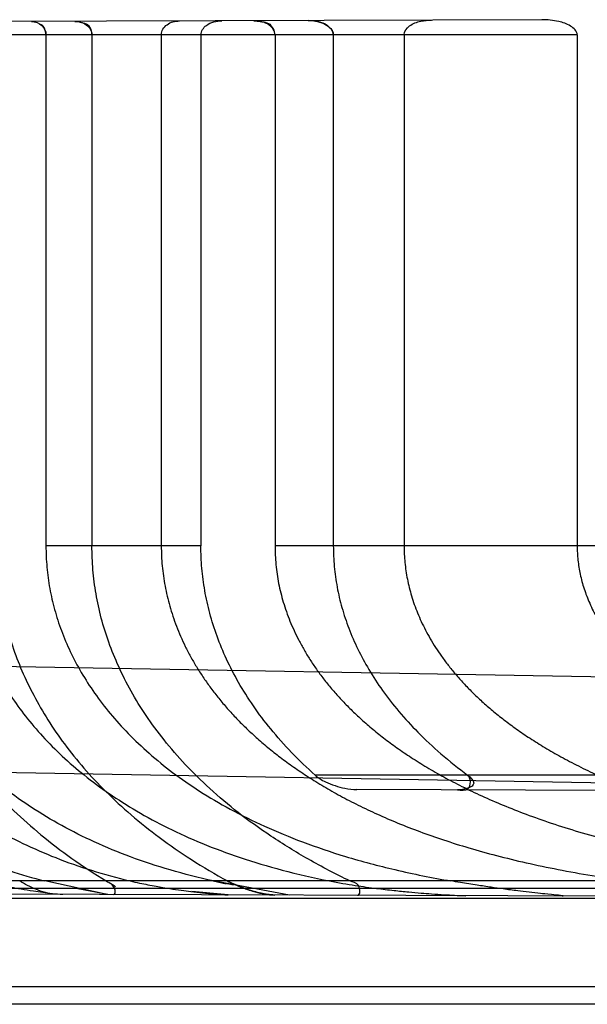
# Model space of a CAD drawing. Header units: millimetres. Extents: x 0 to 297, y 0 to 210.
# Tile 247 of 256: x 147.1767 to 147.2572, y 156.6415 to 156.7811. Entities that reach past the tile are written whole.
import ezdxf

# ---------------------------------------------------------------- set-up
doc = ezdxf.new("R2010")
doc.units = ezdxf.units.MM
doc.header["$LTSCALE"] = 16.335
doc.layers.add('INTFCLR_72935', color=7, linetype='CONTINUOUS')

msp = doc.modelspace()

# ---------------------------------------------------------------- linework, layer by layer
at = {"layer": 'INTFCLR_72935', "color": 9, "linetype": 'Continuous'}
for p, q in [((147.2507705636, 156.7811050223), (147.0800265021, 156.7805090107)), ((147.2558106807, 156.7789711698), (147.0799819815, 156.7789711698)), ((147.2024291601, 156.7064701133), (147.1804446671, 156.7064711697)), ((147.3606636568, 156.7064711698), (147.2129391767, 156.7064711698)), ((147.3556636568, 156.6862116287), (147.0990597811, 156.690690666)), ((147.0890212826, 156.6758636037), (147.3382072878, 156.6715140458)), ((147.2941011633, 156.6739711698), (147.2186253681, 156.6739711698)), ((147.2935626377, 156.6716879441), (147.2245403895, 156.6719288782)), ((147.2965842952, 156.6589711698), (147.1240642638, 156.6589711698)), ((147.3556636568, 156.6564711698), (147.1269499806, 156.6572695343)), ((147.3556636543, 156.6578991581), (147.1672312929, 156.6579060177)), ((147.355663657, 156.6564711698), (147.1210440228, 156.6564711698)), ((147.3406636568, 156.6439711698), (147.1608789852, 156.6439711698)), ((147.3556636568, 156.6414711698), (147.160923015, 156.6414711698))]:
    msp.add_line(p, q, dxfattribs=at)
at = {"layer": 'INTFCLR_72935', "color": 7, "linetype": 'Continuous'}
for p, q in [((147.179059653, 156.7807487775), (147.1783854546, 156.7808523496)), ((147.1852978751, 156.7807764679), (147.1845252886, 156.7808737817)), ((147.2099239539, 156.7809624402), (147.2108478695, 156.7808669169)), ((147.2187022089, 156.7808983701), (147.2176388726, 156.7809893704)), ((147.18911756, 156.6570525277), (147.1802688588, 156.6589711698)), ((147.2150121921, 156.656962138), (147.204159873, 156.6589711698)), ((147.2041598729, 156.6589711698), (147.2060123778, 156.6585753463)), ((147.2070274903, 156.6583677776), (147.2050572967, 156.6587769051)), ((147.2061805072, 156.6589711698), (147.2077550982, 156.6582300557)), ((147.2087007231, 156.6578730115), (147.2069113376, 156.658600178)), ((147.1891175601, 156.6570525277), (147.1849660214, 156.6578793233)), ((147.1891175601, 156.6570525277), (147.1849660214, 156.6578793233)), ((147.1849741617, 156.6578776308), (147.1892241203, 156.6571103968)), ((147.1849741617, 156.6578776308), (147.1892241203, 156.6571103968)), ((147.2062886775, 156.6569925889), (147.2011283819, 156.6574569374))]:
    msp.add_line(p, q, dxfattribs=at)
at = {"layer": 'INTFCLR_72935', "color": 6, "linetype": 'Continuous'}
for p, q in [((147.1804446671, 156.7789711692), (147.1804446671, 156.7064711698)), ((147.1869683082, 156.7789711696), (147.1869683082, 156.7064711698)), ((147.196805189, 156.7789711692), (147.196805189, 156.7064711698)), ((147.202429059, 156.7789711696), (147.202429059, 156.7064711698)), ((147.2129391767, 156.7789711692), (147.2129391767, 156.7064711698)), ((147.2212126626, 156.7789711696), (147.2212126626, 156.7064711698)), ((147.2312502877, 156.7789711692), (147.2312502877, 156.7064711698)), ((147.2558106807, 156.7789711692), (147.2558106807, 156.7064711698))]:
    msp.add_line(p, q, dxfattribs=at)
at = {"layer": 'INTFCLR_72935', "color": 7, "linetype": 'Continuous'}
for points, knots in [([(147.1783854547, 156.7808523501), (147.1789145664, 156.780849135), (147.1799691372, 156.7804812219), (147.1804483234, 156.7794475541), (147.1804446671, 156.7789711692)], [0, 0, 0, 0, 0.5262165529, 1, 1, 1, 1]), ([(147.1845252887, 156.7808737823), (147.1850942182, 156.7808675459), (147.1862424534, 156.7806086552), (147.1869717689, 156.7795134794), (147.1869683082, 156.7789711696)], [0, 0, 0, 0, 0.5119874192, 1, 1, 1, 1]), ([(147.2129391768, 156.7789711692), (147.2129391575, 156.7795021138), (147.2120278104, 156.7807145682), (147.2106841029, 156.7809560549), (147.209923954, 156.7809624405)], [0, 0, 0, 0, 0.4112277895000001, 1, 1, 1, 1]), ([(147.2176388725, 156.7809893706), (147.2181778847, 156.7809869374), (147.2195215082, 156.7808738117), (147.2212185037, 156.7798615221), (147.2212126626, 156.7789711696)], [0, 0, 0, 0, 0.3770964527, 1, 1, 1, 1]), ([(147.2212126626, 156.7789711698), (147.2212161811, 156.7794857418), (147.2203536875, 156.7804902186), (147.2192884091, 156.7807941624), (147.2187022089, 156.7808983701)], [0, 0, 0, 0, 0.4635998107, 1, 1, 1, 1]), ([(147.2187034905, 156.780898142), (147.2191609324, 156.7808167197), (147.2201879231, 156.7805436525), (147.22122233, 156.7796071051), (147.2212126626, 156.7789711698)], [0, 0, 0, 0, 0.4221467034, 1, 1, 1, 1]), ([(147.1716631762, 156.6589711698), (147.1723562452, 156.658786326), (147.1736259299, 156.6584754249), (147.1753824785, 156.6581082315), (147.177019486, 156.6578070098), (147.1785281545, 156.6575659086), (147.1800054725, 156.6573579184), (147.1814039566, 156.6572011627), (147.1823545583, 156.6570796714), (147.1828586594, 156.6570743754)], [0, 0, 0, 0, 0.1892656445, 0.344805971, 0.4734494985, 0.628416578, 0.7479298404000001, 0.8669803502, 1, 1, 1, 1]), ([(147.1923870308, 156.6589711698), (147.1928342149, 156.6588654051), (147.1940602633, 156.6585886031), (147.1959383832, 156.6582235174), (147.1979114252, 156.6578950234), (147.1995565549, 156.657655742), (147.2011081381, 156.6574556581), (147.2026753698, 156.6572758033), (147.2044342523, 156.6571157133), (147.2056394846, 156.6569988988), (147.2062886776, 156.6569925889)], [0, 0, 0, 0, 0.0980626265, 0.2682032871, 0.4082085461, 0.524878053, 0.6229461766, 0.7420639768, 0.8614545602, 1, 1, 1, 1]), ([(147.212895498, 156.6569695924), (147.2122285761, 156.6569700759), (147.2109333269, 156.657201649), (147.2086734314, 156.6578295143), (147.2070982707, 156.6584630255), (147.206181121, 156.658970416)], [0, 0, 0, 0, 0.2838057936, 0.5539663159, 1, 1, 1, 1]), ([(147.2061812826, 156.6589698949), (147.2067707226, 156.6586436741), (147.2080467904, 156.6580738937), (147.2102760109, 156.6573495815), (147.2119369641, 156.65697031), (147.2128958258, 156.6569691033)], [0, 0, 0, 0, 0.2867220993, 0.5919092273, 1, 1, 1, 1]), ([(147.220648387, 156.6589711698), (147.2212856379, 156.6588467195), (147.2225051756, 156.6586214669), (147.2242551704, 156.658337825), (147.2258438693, 156.6581057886), (147.2276804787, 156.6578620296), (147.2296877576, 156.6576276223), (147.2318015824, 156.6574151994), (147.2335752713, 156.6572593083), (147.2352586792, 156.657128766), (147.2368360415, 156.6570211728), (147.2384578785, 156.6569318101), (147.239472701, 156.6568793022), (147.240010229, 156.656874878)], [0, 0, 0, 0, 0.09992652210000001, 0.190844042, 0.2728258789, 0.3470156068, 0.4759733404, 0.5838278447, 0.6739652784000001, 0.7499919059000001, 0.8436843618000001, 0.917270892, 1, 1, 1, 1]), ([(147.2537036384, 156.6568270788), (147.2542168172, 156.6568258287), (147.2516620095, 156.6570856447), (147.2507113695, 156.6571791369), (147.2489395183, 156.6573728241), (147.2472293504, 156.6575766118), (147.2454274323, 156.6578093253), (147.2435089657, 156.6580778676), (147.2414839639, 156.6583807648), (147.2395749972, 156.6586868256), (147.2383343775, 156.6588946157), (147.2378849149, 156.6589711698)], [0, 0, 0, 0, 0.0964226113, 0.1970476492, 0.2983173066, 0.398942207, 0.5298547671, 0.6366756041, 0.7636611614, 0.9143332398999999, 1, 1, 1, 1]), ([(147.2128953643, 156.6569695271), (147.2123642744, 156.656971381), (147.2109363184, 156.6571864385), (147.2095536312, 156.6575763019), (147.2087007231, 156.6578730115)], [0, 0, 0, 0, 0.3703223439, 1, 1, 1, 1]), ([(147.2087094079, 156.6578699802), (147.2091751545, 156.6577081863), (147.2105396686, 156.6572916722), (147.211958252, 156.6569727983), (147.2128953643, 156.6569695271)], [0, 0, 0, 0, 0.3447492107, 1, 1, 1, 1])]:
    msp.add_open_spline(points, degree=3, knots=knots, dxfattribs=at)
for points in [[(147.1804446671, 156.7789711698), (147.1804450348, 156.7795071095), (147.1802273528, 156.7802424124), (147.179716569, 156.7804046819)], [(147.1853011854, 156.7807756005), (147.1857947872, 156.780646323), (147.1866058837, 156.7804800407), (147.1866026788, 156.7799698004)], [(147.1869683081, 156.7789711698), (147.1869686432, 156.7794273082), (147.1868215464, 156.7800916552), (147.1863801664, 156.7802067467)], [(147.2108478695, 156.7808669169), (147.2113898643, 156.7807508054), (147.2123525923, 156.780705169), (147.2123486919, 156.7801508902)], [(147.2129391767, 156.7789711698), (147.212938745, 156.7795168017), (147.2126098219, 156.7802476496), (147.2120763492, 156.7803621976)]]:
    msp.add_open_spline(points, degree=3, dxfattribs=at)
at = {"layer": 'INTFCLR_72935', "color": 6, "linetype": 'Continuous'}
for points, knots in [([(147.196805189, 156.7789711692), (147.196805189, 156.7795195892), (147.1975568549, 156.78065627), (147.198760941, 156.7809234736), (147.1993704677, 156.7809256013)], [0, 0, 0, 0, 0.4736126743, 1, 1, 1, 1]), ([(147.2024290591, 156.7789711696), (147.2024290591, 156.7794872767), (147.2033042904, 156.7806991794), (147.2046474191, 156.780944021), (147.2054110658, 156.7809466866)], [0, 0, 0, 0, 0.403284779, 1, 1, 1, 1]), ([(147.2312502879, 156.7789711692), (147.2312502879, 156.7794622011), (147.2320390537, 156.7804346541), (147.2335365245, 156.7809252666), (147.2346231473, 156.7810486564), (147.2351333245, 156.7810504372)], [0, 0, 0, 0, 0.3119812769, 0.6758526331, 1, 1, 1, 1]), ([(147.2558106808, 156.7789711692), (147.2558106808, 156.7794910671), (147.2547971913, 156.7803992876), (147.2530139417, 156.7809408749), (147.2515823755, 156.7811078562), (147.2507705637, 156.7811050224)], [0, 0, 0, 0, 0.2698364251, 0.5786524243, 1, 1, 1, 1]), ([(147.1375849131, 156.7064711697), (147.1375849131, 156.7053192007), (147.1376803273, 156.7030125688), (147.138110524, 156.6995661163), (147.1388290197, 156.6961435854), (147.1398349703, 156.6927613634), (147.1411305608, 156.6894257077), (147.1427141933, 156.6861628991), (147.1445937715, 156.6829700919), (147.1467649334, 156.6798743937), (147.1492410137, 156.6768764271), (147.1520191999, 156.6740012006), (147.1551069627, 156.671262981), (147.1585073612, 156.6686809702), (147.1622238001, 156.6662763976), (147.1662582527, 156.6640721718), (147.1706172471, 156.6620892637), (147.1753063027, 156.6603524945), (147.1785807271, 156.6593998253), (147.1802688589, 156.6589711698)], [0, 0, 0, 0, 0.0502076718, 0.1004829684, 0.1512123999, 0.202452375, 0.254105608, 0.3070045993, 0.3603502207, 0.4154150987, 0.4716304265, 0.5296464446, 0.5894967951, 0.6513269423, 0.7155570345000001, 0.7822425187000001, 0.8515171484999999, 0.9240891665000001, 1, 1, 1, 1]), ([(147.1474272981, 156.7064711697), (147.1474272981, 156.705336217), (147.1475238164, 156.7030634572), (147.147959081, 156.6996669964), (147.1486872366, 156.6962889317), (147.1497079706, 156.6929493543), (147.1510245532, 156.6896509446), (147.1526370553, 156.6864185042), (147.1545571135, 156.6832480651), (147.156786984, 156.6801592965), (147.1593366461, 156.677164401), (147.1622194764, 156.6742730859), (147.1654323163, 156.6715173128), (147.1690030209, 156.6688999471), (147.1729213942, 156.6664591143), (147.1772177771, 156.6642064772), (147.1818911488, 156.6621752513), (147.1869756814, 156.6603866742), (147.1905380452, 156.6594109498), (147.1923870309, 156.6589711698)], [0, 0, 0, 0, 0.04821679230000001, 0.0965044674, 0.1453076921, 0.1948477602, 0.2446870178, 0.2960153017, 0.3481358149, 0.4019819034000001, 0.4576846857, 0.5150568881, 0.5752645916, 0.63732814, 0.7029646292, 0.7712006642, 0.8432372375, 0.9192572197, 1, 1, 1, 1]), ([(147.2041598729, 156.6589711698), (147.202115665, 156.6594190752), (147.1981730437, 156.6604188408), (147.1925406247, 156.6622740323), (147.1873970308, 156.6643896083), (147.1827039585, 156.6667372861), (147.1784796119, 156.6692642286), (147.1746584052, 156.6719695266), (147.1712713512, 156.6747889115), (147.1682511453, 156.6777399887), (147.165616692, 156.6807661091), (147.1633255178, 156.6838828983), (147.1613820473, 156.6870444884), (147.1597666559, 156.6902484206), (147.1584664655, 156.6934797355), (147.1574711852, 156.6967206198), (147.1567683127, 156.6999736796), (147.1563509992, 156.7032215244), (147.1562595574, 156.7053909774), (147.1562595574, 156.7064711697)], [0, 0, 0, 0, 0.0860399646, 0.1670737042, 0.2436162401, 0.3144966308, 0.3826285, 0.4457983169, 0.5068027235, 0.563622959, 0.6192288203, 0.6715731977, 0.7224889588, 0.7716324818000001, 0.818920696, 0.8655254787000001, 0.9108522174, 0.9555886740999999, 1, 1, 1, 1]), ([(147.1587392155, 156.7064711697), (147.1587392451, 156.7051762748), (147.1588482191, 156.7025801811), (147.1593401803, 156.6986955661), (147.1601623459, 156.694829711), (147.1613196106, 156.690984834), (147.1628186, 156.6871718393), (147.1646705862, 156.6833945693), (147.1668919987, 156.6796548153), (147.169493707, 156.6759733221), (147.1724979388, 156.6723569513), (147.1759136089, 156.6688315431), (147.1797884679, 156.6653877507), (147.1841520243, 156.6620518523), (147.1873122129, 156.6599803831), (147.1889727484, 156.6589711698)], [0, 0, 0, 0, 0.0659665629, 0.1321870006, 0.1992551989, 0.2670757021, 0.3365090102, 0.4077409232, 0.4811554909, 0.5578687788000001, 0.6371571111, 0.7204276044, 0.8076977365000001, 0.9010082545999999, 1, 1, 1, 1]), ([(147.1688062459, 156.7064711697), (147.1688062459, 156.7054417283), (147.1688949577, 156.7033752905), (147.1692956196, 156.7002872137), (147.1699654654, 156.6972088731), (147.170907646, 156.6941529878), (147.1721264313, 156.6911278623), (147.1736340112, 156.6881262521), (147.1754364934, 156.6851683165), (147.1775487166, 156.6822550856), (147.1799864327, 156.6793940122), (147.1827609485, 156.6766088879), (147.1859160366, 156.673887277), (147.1894342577, 156.6712820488), (147.1934017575, 156.6687683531), (147.1977896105, 156.6664088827), (147.2026894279, 156.6641980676), (147.2080968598, 156.6621872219), (147.2141347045, 156.6603880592), (147.218396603, 156.6594146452), (147.220648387, 156.6589711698)], [0, 0, 0, 0, 0.0405302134, 0.0813143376, 0.1224569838, 0.1644135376, 0.2070668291, 0.250714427, 0.2965118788, 0.3432907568, 0.3922413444, 0.4443486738, 0.4979133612, 0.5561428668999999, 0.6165462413, 0.6826768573, 0.7521219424, 0.8280242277, 0.909641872, 1, 1, 1, 1]), ([(147.1733168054, 156.7064711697), (147.1733168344, 156.705283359), (147.1734150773, 156.7029030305), (147.1738588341, 156.6993365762), (147.1746009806, 156.6957853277), (147.1756478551, 156.6922414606), (147.1770030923, 156.6887252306), (147.1786860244, 156.6852179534), (147.1807002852, 156.681748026), (147.1830784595, 156.6782945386), (147.1858264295, 156.6748895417), (147.1889786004, 156.6715310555), (147.1925459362, 156.6682453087), (147.196588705, 156.6650201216), (147.2011505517, 156.6618769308), (147.2044459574, 156.659924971), (147.2061805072, 156.6589711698)], [0, 0, 0, 0, 0.0587559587, 0.1176869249, 0.1775873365, 0.2380122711, 0.3002795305, 0.3637904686, 0.4302443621, 0.4985418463, 0.5710083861, 0.6464757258, 0.7261783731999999, 0.8107092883, 0.9020827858, 1, 1, 1, 1]), ([(147.1804446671, 156.7064711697), (147.1804446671, 156.7054667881), (147.1805354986, 156.7034500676), (147.1809454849, 156.7004340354), (147.1816327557, 156.697423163), (147.1826027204, 156.6944262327), (147.1838663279, 156.6914418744), (147.1854327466, 156.6884811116), (147.1873247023, 156.6855361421), (147.1895426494, 156.6826442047), (147.1921289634, 156.6797824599), (147.1950860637, 156.6769896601), (147.1984740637, 156.6742510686), (147.2023086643, 156.6715999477), (147.2066572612, 156.6690434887), (147.2115309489, 156.666628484), (147.2169935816, 156.6643744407), (147.2231705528, 156.6622933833), (147.2301989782, 156.6604252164), (147.2352256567, 156.6594232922), (147.237884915, 156.6589711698)], [0, 0, 0, 0, 0.0372382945, 0.0747279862, 0.1127063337, 0.1515879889, 0.1913654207, 0.2327135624, 0.2756260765, 0.3209930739, 0.3676830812, 0.41849154, 0.4716393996, 0.5290496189, 0.5911734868, 0.6585007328, 0.7305466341, 0.8101065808, 0.8999909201, 1, 1, 1, 1]), ([(147.2235661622, 156.6589711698), (147.2215693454, 156.6599313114), (147.2177503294, 156.6619197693), (147.212464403, 156.6651634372), (147.2077925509, 156.668525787), (147.2037395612, 156.6719327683), (147.2002226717, 156.6753869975), (147.1972109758, 156.6788522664), (147.1946464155, 156.6823335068), (147.1924987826, 156.6858126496), (147.1907329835, 156.6892907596), (147.1893266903, 156.6927580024), (147.1882563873, 156.6962154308), (147.1875073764, 156.6996517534), (147.1870655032, 156.7030702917), (147.1869683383, 156.7053419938), (147.1869683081, 156.7064711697)], [0, 0, 0, 0, 0.1050546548, 0.2039678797, 0.2938060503, 0.3777247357, 0.4547693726, 0.5273028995, 0.5951788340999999, 0.6595609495, 0.7209427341, 0.7799118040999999, 0.836753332, 0.8923446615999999, 0.9464605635, 1, 1, 1, 1]), ([(147.196805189, 156.7064711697), (147.196805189, 156.7059981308), (147.196827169, 156.7050507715), (147.1969261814, 156.7036300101), (147.1970916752, 156.7022084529), (147.1973243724, 156.7007857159), (147.1976252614, 156.6993615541), (147.1979956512, 156.697935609), (147.1984370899, 156.6965078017), (147.1989514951, 156.6950778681), (147.199540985, 156.6936459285), (147.200208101, 156.6922118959), (147.200955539, 156.6907761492), (147.2017864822, 156.689338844), (147.2027042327, 156.6879006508), (147.2037126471, 156.6864620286), (147.2048156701, 156.6850239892), (147.2060178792, 156.6835873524), (147.207323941, 156.6821534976), (147.2087392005, 156.6807236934), (147.2102691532, 156.6792997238), (147.2119199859, 156.6778833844), (147.2136982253, 156.6764768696), (147.2156111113, 156.6750825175), (147.2176665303, 156.6737029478), (147.219873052, 156.6723411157), (147.2222402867, 156.6710001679), (147.2247787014, 156.6696836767), (147.2275005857, 156.6683952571), (147.2304197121, 156.6671389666), (147.2335520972, 156.6659191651), (147.236915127, 156.6647410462), (147.2405328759, 156.6636090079), (147.244435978, 156.662527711), (147.2486487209, 156.6615060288), (147.253176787, 156.6605576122), (147.2580063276, 156.6596973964), (147.2613311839, 156.6592027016), (147.2630396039, 156.6589711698)], [0, 0, 0, 0, 0.01601638, 0.0320711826, 0.04820508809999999, 0.0644557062, 0.0808657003, 0.0974720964, 0.1143207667, 0.1314493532, 0.1489073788, 0.1667339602, 0.1849824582, 0.2036944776, 0.2229281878, 0.2427290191, 0.2631604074, 0.2842729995, 0.3061370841, 0.3288105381, 0.3523698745, 0.3768845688, 0.4024379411, 0.4291154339, 0.457011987, 0.486233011, 0.5168873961, 0.5491078, 0.5830294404, 0.6188276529, 0.6566869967, 0.6968222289, 0.7394562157, 0.7850115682, 0.8339285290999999, 0.8862031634, 0.9416266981, 1, 1, 1, 1]), ([(147.2186253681, 156.6739711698), (147.217474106, 156.6750003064), (147.215286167, 156.6771026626), (147.2123604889, 156.6803909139), (147.2098489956, 156.6837218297), (147.2077555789, 156.6870361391), (147.2060425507, 156.6903417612), (147.2046834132, 156.6936249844), (147.203655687, 156.6968798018), (147.2029398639, 156.7001113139), (147.2025210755, 156.7033003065), (147.2024290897, 156.7054192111), (147.2024290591, 156.7064711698)], [0, 0, 0, 0, 0.1238038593, 0.2429996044, 0.3525052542, 0.4578949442, 0.5569125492, 0.6506384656, 0.7424417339, 0.830210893, 0.9156603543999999, 1, 1, 1, 1]), ([(147.2129391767, 156.7064711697), (147.2129391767, 156.7055874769), (147.2130259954, 156.7038083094), (147.2133517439, 156.7015957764), (147.2137438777, 156.6998275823), (147.2141087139, 156.6984899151), (147.2145446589, 156.6971477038), (147.2150541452, 156.6958003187), (147.2156399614, 156.6944473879), (147.2163053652, 156.6930884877), (147.2170539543, 156.6917235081), (147.2178898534, 156.6903523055), (147.2188174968, 156.6889751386), (147.2198419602, 156.6875921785), (147.2209686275, 156.6862040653), (147.2222036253, 156.6848113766), (147.2235533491, 156.6834152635), (147.2250251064, 156.6820167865), (147.2266265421, 156.6806175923), (147.2283664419, 156.6792192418), (147.230254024, 156.6778239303), (147.2322997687, 156.6764339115), (147.2345147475, 156.6750520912), (147.2369119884, 156.6736812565), (147.239505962, 156.6723246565), (147.2423129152, 156.6709860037), (147.2453509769, 156.6696695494), (147.2486435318, 156.6683789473), (147.2522163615, 156.6671191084), (147.2560881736, 156.6658991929), (147.2602621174, 156.6647329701), (147.2647227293, 156.6636365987), (147.2694495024, 156.6626229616), (147.2744265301, 156.6616997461), (147.2796457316, 156.6608703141), (147.2850981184, 156.6601359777), (147.290769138, 156.6594964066), (147.294623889, 156.6591371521), (147.2965842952, 156.6589711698)], [0, 0, 0, 0, 0.0253652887, 0.0510364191, 0.0640885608, 0.0773353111, 0.0908190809, 0.1045811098, 0.1186674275, 0.133121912, 0.1479961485, 0.163336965, 0.1792013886, 0.1956413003, 0.2127219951, 0.2305014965, 0.2490536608, 0.2684441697, 0.2887593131, 0.3100769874, 0.3324984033, 0.3561178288, 0.3810516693, 0.4074155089, 0.4353645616, 0.4650566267, 0.4966591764, 0.5303831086, 0.5665457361, 0.6053805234, 0.6468828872, 0.6909207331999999, 0.7372068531, 0.7856243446, 0.8361996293, 0.8888819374, 0.9435276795, 1, 1, 1, 1]), ([(147.2212126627, 156.7064711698), (147.2212126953, 156.7054982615), (147.2213033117, 156.703542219), (147.2217132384, 156.7006141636), (147.2224015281, 156.6976829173), (147.2233798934, 156.6947389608), (147.224655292, 156.6918048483), (147.2262542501, 156.6888521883), (147.2281968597, 156.6858914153), (147.2305185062, 156.6829193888), (147.2332780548, 156.67991048), (147.2365278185, 156.6768805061), (147.2389634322, 156.6749351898), (147.2402609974, 156.6739711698)], [0, 0, 0, 0, 0.0746741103, 0.150040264, 0.226623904, 0.3054561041, 0.3878340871, 0.4718610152, 0.562878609, 0.6593095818, 0.7610098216, 0.8759294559, 1, 1, 1, 1]), ([(147.2312502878, 156.7064711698), (147.2312502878, 156.7056860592), (147.23132807, 156.7041042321), (147.2316803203, 156.7017289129), (147.2322775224, 156.6993362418), (147.2331349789, 156.6969190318), (147.2340701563, 156.6949101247), (147.2349629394, 156.6932922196), (147.2357242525, 156.6920506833), (147.2365717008, 156.6907995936), (147.2375106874, 156.6895386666), (147.2385469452, 156.6882681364), (147.2396869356, 156.6869882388), (147.2409376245, 156.685699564), (147.2423067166, 156.6844028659), (147.2438027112, 156.683099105), (147.2454348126, 156.6817896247), (147.2472132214, 156.6804759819), (147.2491487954, 156.6791603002), (147.2512540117, 156.6778446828), (147.253542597, 156.6765316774), (147.2560298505, 156.6752242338), (147.2577715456, 156.6743875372), (147.2586775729, 156.6739711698)], [0, 0, 0, 0, 0.05245573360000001, 0.105614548, 0.1601961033, 0.2169605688, 0.2767223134, 0.3080137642, 0.3403894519, 0.3739912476, 0.4089410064, 0.445394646, 0.4834989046, 0.5234217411, 0.5653418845, 0.6094514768, 0.6559677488, 0.7051095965, 0.7571349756, 0.8122979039, 0.8709331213, 0.9333792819, 1, 1, 1, 1]), ([(147.2558106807, 156.7064711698), (147.2558106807, 156.7058023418), (147.255882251, 156.7044520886), (147.2562070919, 156.7024212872), (147.2567609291, 156.7003664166), (147.2575628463, 156.6982767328), (147.2586402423, 156.6961424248), (147.2597712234, 156.6943623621), (147.2608389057, 156.6929162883), (147.2617535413, 156.6917919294), (147.2627713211, 156.6906523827), (147.2639007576, 156.6894975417), (147.2651509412, 156.6883279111), (147.2665322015, 156.6871440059), (147.2680555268, 156.6859470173), (147.2697333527, 156.6847382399), (147.2715788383, 156.6835197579), (147.2736071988, 156.6822936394), (147.2758349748, 156.6810626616), (147.2782798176, 156.6798305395), (147.2809578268, 156.6786030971), (147.2838810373, 156.6773887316), (147.2870560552, 156.6761979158), (147.2904853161, 156.6750417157), (147.2928680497, 156.6743230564), (147.2941011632, 156.6739711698)], [0, 0, 0, 0, 0.0374374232, 0.0755202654, 0.1149171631, 0.1563464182, 0.2005895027, 0.2485253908, 0.2741964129, 0.301176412, 0.3296235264, 0.3596902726, 0.3915634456, 0.4254221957, 0.4614882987, 0.4999735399, 0.5411398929, 0.585240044, 0.6326076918, 0.6835742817, 0.7384498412, 0.7974669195, 0.8607201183, 0.9282215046, 1, 1, 1, 1]), ([(147.2186253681, 156.6739711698), (147.2190575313, 156.6735848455), (147.2199923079, 156.6730320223), (147.2214391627, 156.6724544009), (147.2229303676, 156.6720616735), (147.2239791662, 156.6719308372), (147.2245403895, 156.6719288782)], [0, 0, 0, 0, 0.2736292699, 0.5046249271, 0.7350744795, 1, 1, 1, 1]), ([(147.2402609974, 156.6739711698), (147.2406398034, 156.6736897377), (147.2419696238, 156.6723845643), (147.2396560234, 156.6718761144), (147.2388233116, 156.6718790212)], [0, 0, 0, 0, 0.3617197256, 1, 1, 1, 1]), ([(147.2388233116, 156.6718790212), (147.239324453, 156.6718772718), (147.2407712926, 156.6715609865), (147.240774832, 156.6735894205), (147.2402609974, 156.6739711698)], [0, 0, 0, 0, 0.4391119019, 1, 1, 1, 1]), ([(147.1817101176, 156.6570783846), (147.1812522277, 156.657079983), (147.1803348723, 156.6572966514), (147.1786470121, 156.6578877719), (147.1774422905, 156.6584952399), (147.176718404, 156.6589711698)], [0, 0, 0, 0, 0.2553027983, 0.5169709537, 1, 1, 1, 1]), ([(147.224625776, 156.6569285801), (147.2250899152, 156.65692696), (147.2250276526, 156.6587675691), (147.2239807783, 156.6587718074), (147.2235661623, 156.6589711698)], [0, 0, 0, 0, 0.5022104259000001, 1, 1, 1, 1])]:
    msp.add_open_spline(points, degree=3, knots=knots, dxfattribs=at)
for points in [[(147.1889727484, 156.6589711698), (147.1893877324, 156.6587189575), (147.1906469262, 156.6581270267), (147.1901613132, 156.6581287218)], [(147.1889727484, 156.6589711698), (147.1893877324, 156.6587189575), (147.1906469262, 156.6581270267), (147.1901613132, 156.6581287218)], [(147.1900432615, 156.6570492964), (147.1905072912, 156.6570476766), (147.1901949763, 156.6581786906), (147.1897984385, 156.6584196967)]]:
    msp.add_open_spline(points, degree=3, dxfattribs=at)

doc.saveas('drawing.dxf')
